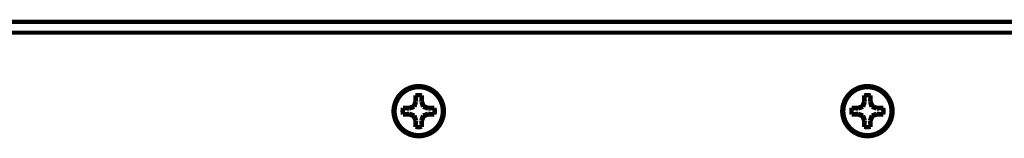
# Model space of a CAD drawing. Header units: millimetres. Extents: x 618 to 1482, y 17 to 575.
# Tile 89 of 96: x 1053 to 1167, y 369 to 383. Entities that reach past the tile are written whole.
import ezdxf

# ---------------------------------------------------------------- set-up
doc = ezdxf.new("R2010")
doc.units = ezdxf.units.MM

# ---------------------------------------------------------------- blocks, each defined once
blk = doc.blocks.new('screw_m3x5_flthd-phil_9_5', base_point=(1096.260000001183, 368.8172312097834))
at = {"color": 7, "linetype": 'Continuous', "const_width": 0.5}
blk.add_lwpolyline([(1096.510000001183, 371.8672312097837, 1), (1102.110000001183, 371.8672312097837, 1)], format="xyb", close=True, dxfattribs=at)
for points in [[(1099.683333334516, 373.6961835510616, 0.10102051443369), (1098.936666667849, 373.6961835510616, 0.10102051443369)], [(1099.676954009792, 373.6775432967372, 0.10033080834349), (1098.943045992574, 373.6775432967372, 0.10033080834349)], [(1097.481047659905, 372.2405645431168, 0.10102051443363), (1097.481047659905, 371.4938978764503, 0.10102051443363)], [(1101.138952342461, 371.4938978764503, 0.10102051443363), (1101.138952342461, 372.2405645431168, 0.10102051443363)], [(1097.499687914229, 372.2341852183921, 0.10033080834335), (1097.499687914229, 371.500277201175, 0.10033080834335)], [(1101.120312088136, 371.500277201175, 0.1003308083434), (1101.120312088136, 372.2341852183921, 0.1003308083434)], [(1098.936666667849, 370.0382788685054, 0.10102051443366), (1099.683333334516, 370.0382788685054, 0.10102051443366)], [(1098.943045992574, 370.0569191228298, 0.10033080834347), (1099.676954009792, 370.0569191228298, 0.10033080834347)]]:
    blk.add_lwpolyline(points, format="xyb", dxfattribs=at)
for points in [[(1098.943045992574, 373.6775432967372), (1098.936666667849, 373.6961835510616)], [(1098.936666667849, 373.6961835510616), (1098.936666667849, 372.9683740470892)], [(1098.943045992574, 373.6775432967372), (1099.00586446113, 372.9546097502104)], [(1099.676954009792, 373.6775432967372), (1099.614135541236, 372.9546097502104)], [(1099.676954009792, 373.6775432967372), (1099.683333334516, 373.6961835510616)], [(1099.683333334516, 372.9683740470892), (1099.683333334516, 373.6961835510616)], [(1097.499687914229, 372.2341852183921), (1097.481047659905, 372.2405645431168)], [(1098.208857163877, 372.2405645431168), (1097.481047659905, 372.2405645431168)], [(1098.723496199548, 372.4537350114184), (1098.208857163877, 372.2405645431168)], [(1098.222621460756, 372.1713667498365), (1098.208857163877, 372.2405645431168)], [(1098.501310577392, 372.2652333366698), (1098.222621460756, 372.1713667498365)], [(1098.804162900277, 372.3730683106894), (1098.501310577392, 372.2652333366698)], [(1098.936666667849, 372.9683740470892), (1098.723496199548, 372.4537350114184)], [(1098.804162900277, 372.3730683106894), (1098.723496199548, 372.4537350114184)], [(1098.911997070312, 372.6759198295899), (1098.804162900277, 372.3730683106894)], [(1099.00586446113, 372.9546097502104), (1098.911997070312, 372.6759198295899)], [(1099.00586446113, 372.9546097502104), (1098.936666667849, 372.9683740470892)], [(1099.614135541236, 372.9546097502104), (1099.683333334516, 372.9683740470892)], [(1099.614135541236, 372.9546097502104), (1099.708002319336, 372.6759198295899)], [(1099.896503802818, 372.4537350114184), (1099.683333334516, 372.9683740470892)], [(1099.708002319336, 372.6759198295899), (1099.815837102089, 372.3730683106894)], [(1099.815837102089, 372.3730683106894), (1099.896503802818, 372.4537350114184)], [(1099.815837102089, 372.3730683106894), (1100.118688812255, 372.2652333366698)], [(1100.411142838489, 372.2405645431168), (1099.896503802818, 372.4537350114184)], [(1100.118688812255, 372.2652333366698), (1100.39737854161, 372.1713667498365)], [(1100.39737854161, 372.1713667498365), (1100.411142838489, 372.2405645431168)], [(1101.138952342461, 372.2405645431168), (1100.411142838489, 372.2405645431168)], [(1101.120312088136, 372.2341852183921), (1101.138952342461, 372.2405645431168)], [(1097.499687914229, 371.500277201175), (1097.481047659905, 371.4938978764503)], [(1097.481047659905, 371.4938978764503), (1098.208857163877, 371.4938978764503)], [(1098.222621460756, 372.1713667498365), (1097.499687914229, 372.2341852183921)], [(1097.499687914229, 371.500277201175), (1098.222621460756, 371.5630956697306)], [(1098.222621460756, 371.5630956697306), (1098.208857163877, 371.4938978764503)], [(1098.208857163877, 371.4938978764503), (1098.723496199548, 371.2807274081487)], [(1098.222621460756, 371.5630956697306), (1098.501310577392, 371.4692280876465)], [(1098.501310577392, 371.4692280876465), (1098.804162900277, 371.3613941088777)], [(1098.804162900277, 371.3613941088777), (1098.723496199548, 371.2807274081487)], [(1098.723496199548, 371.2807274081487), (1098.936666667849, 370.7660883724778)], [(1098.804162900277, 371.3613941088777), (1098.911997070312, 371.0585415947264)], [(1099.683333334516, 370.7660883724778), (1099.896503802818, 371.2807274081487)], [(1099.708002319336, 371.0585454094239), (1099.815837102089, 371.3613941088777)], [(1099.815837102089, 371.3613941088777), (1100.118688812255, 371.4692280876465)], [(1099.815837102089, 371.3613941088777), (1099.896503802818, 371.2807274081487)], [(1099.896503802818, 371.2807274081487), (1100.411142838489, 371.4938978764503)], [(1100.118688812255, 371.4692280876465), (1100.39737854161, 371.5630956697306)], [(1100.39737854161, 372.1713667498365), (1101.120312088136, 372.2341852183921)], [(1100.39737854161, 371.5630956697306), (1100.411142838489, 371.4938978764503)], [(1100.39737854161, 371.5630956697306), (1101.120312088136, 371.500277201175)], [(1100.411142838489, 371.4938978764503), (1101.138952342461, 371.4938978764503)], [(1101.120312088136, 371.500277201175), (1101.138952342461, 371.4938978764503)], [(1098.911997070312, 371.0585415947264), (1099.00586446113, 370.7798526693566)], [(1099.00586446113, 370.7798526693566), (1098.936666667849, 370.7660883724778)], [(1098.936666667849, 370.7660883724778), (1098.936666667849, 370.0382788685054)], [(1098.943045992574, 370.0569191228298), (1098.936666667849, 370.0382788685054)], [(1099.00586446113, 370.7798526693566), (1098.943045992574, 370.0569191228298)], [(1099.614135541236, 370.7798526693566), (1099.708002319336, 371.0585454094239)], [(1099.614135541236, 370.7798526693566), (1099.683333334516, 370.7660883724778)], [(1099.676954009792, 370.0569191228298), (1099.614135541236, 370.7798526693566)], [(1099.676954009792, 370.0569191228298), (1099.683333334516, 370.0382788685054)], [(1099.683333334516, 370.0382788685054), (1099.683333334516, 370.7660883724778)]]:
    blk.add_lwpolyline(points, dxfattribs=at)
blk = doc.blocks.new('screw_m3x5_flthd-phil', base_point=(1148.330000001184, 368.8172312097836))
at = {"color": 7, "linetype": 'Continuous', "const_width": 0.5}
blk.add_lwpolyline([(1148.580000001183, 371.8672312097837, 1), (1154.180000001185, 371.8672312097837, 1)], format="xyb", close=True, dxfattribs=at)
for points in [[(1151.753333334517, 373.6961835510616, 0.10102051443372), (1151.00666666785, 373.6961835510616, 0.10102051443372)], [(1151.746954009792, 373.6775432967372, 0.10033080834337), (1151.013045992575, 373.6775432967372, 0.10033080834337)], [(1149.551047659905, 372.2405645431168, 0.10102051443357), (1149.551047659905, 371.4938978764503, 0.10102051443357)], [(1153.208952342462, 371.4938978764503, 0.10102051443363), (1153.208952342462, 372.2405645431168, 0.10102051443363)], [(1149.56968791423, 372.2341852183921, 0.10033080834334), (1149.56968791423, 371.500277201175, 0.10033080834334)], [(1153.190312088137, 371.500277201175, 0.1003308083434), (1153.190312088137, 372.2341852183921, 0.1003308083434)], [(1151.00666666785, 370.0382788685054, 0.10102051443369), (1151.753333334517, 370.0382788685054, 0.10102051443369)], [(1151.013045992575, 370.0569191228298, 0.10033080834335), (1151.746954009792, 370.0569191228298, 0.10033080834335)]]:
    blk.add_lwpolyline(points, format="xyb", dxfattribs=at)
for points in [[(1151.013045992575, 373.6775432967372), (1151.00666666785, 373.6961835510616)], [(1151.00666666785, 373.6961835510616), (1151.00666666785, 372.9683740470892)], [(1151.013045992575, 373.6775432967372), (1151.075864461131, 372.9546097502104)], [(1151.746954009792, 373.6775432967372), (1151.684135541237, 372.9546097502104)], [(1151.746954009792, 373.6775432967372), (1151.753333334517, 373.6961835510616)], [(1151.753333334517, 372.9683740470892), (1151.753333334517, 373.6961835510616)], [(1149.56968791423, 372.2341852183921), (1149.551047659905, 372.2405645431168)], [(1150.278857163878, 372.2405645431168), (1149.551047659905, 372.2405645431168)], [(1150.793496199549, 372.4537350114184), (1150.278857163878, 372.2405645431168)], [(1150.292621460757, 372.1713667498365), (1150.278857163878, 372.2405645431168)], [(1150.571314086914, 372.2652333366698), (1150.292621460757, 372.1713667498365)], [(1150.874162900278, 372.3730683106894), (1150.571314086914, 372.2652333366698)], [(1151.00666666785, 372.9683740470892), (1150.793496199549, 372.4537350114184)], [(1150.874162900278, 372.3730683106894), (1150.793496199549, 372.4537350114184)], [(1150.981996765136, 372.6759198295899), (1150.874162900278, 372.3730683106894)], [(1151.075864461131, 372.9546097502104), (1150.981996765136, 372.6759198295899)], [(1151.075864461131, 372.9546097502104), (1151.00666666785, 372.9683740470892)], [(1151.684135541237, 372.9546097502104), (1151.753333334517, 372.9683740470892)], [(1151.684135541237, 372.9546097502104), (1151.77800201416, 372.6759198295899)], [(1151.966503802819, 372.4537350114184), (1151.753333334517, 372.9683740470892)], [(1151.77800201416, 372.6759198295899), (1151.885837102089, 372.3730683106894)], [(1151.885837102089, 372.3730683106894), (1151.966503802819, 372.4537350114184)], [(1151.885837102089, 372.3730683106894), (1152.188684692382, 372.2652333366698)], [(1152.481142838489, 372.2405645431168), (1151.966503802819, 372.4537350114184)], [(1152.188684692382, 372.2652333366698), (1152.467378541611, 372.1713667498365)], [(1152.467378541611, 372.1713667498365), (1152.481142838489, 372.2405645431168)], [(1153.208952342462, 372.2405645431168), (1152.481142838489, 372.2405645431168)], [(1153.190312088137, 372.2341852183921), (1153.208952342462, 372.2405645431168)], [(1149.56968791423, 371.500277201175), (1149.551047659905, 371.4938978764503)], [(1149.551047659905, 371.4938978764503), (1150.278857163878, 371.4938978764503)], [(1150.292621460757, 372.1713667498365), (1149.56968791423, 372.2341852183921)], [(1149.56968791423, 371.500277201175), (1150.292621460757, 371.5630956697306)], [(1150.292621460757, 371.5630956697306), (1150.278857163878, 371.4938978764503)], [(1150.278857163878, 371.4938978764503), (1150.793496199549, 371.2807274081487)], [(1150.292621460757, 371.5630956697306), (1150.571314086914, 371.4692280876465)], [(1150.571314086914, 371.4692280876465), (1150.874162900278, 371.3613941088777)], [(1150.874162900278, 371.3613941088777), (1150.793496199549, 371.2807274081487)], [(1150.793496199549, 371.2807274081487), (1151.00666666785, 370.7660883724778)], [(1150.874162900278, 371.3613941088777), (1150.981996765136, 371.0585415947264)], [(1151.753333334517, 370.7660883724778), (1151.966503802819, 371.2807274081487)], [(1151.77800201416, 371.0585454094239), (1151.885837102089, 371.3613941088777)], [(1151.885837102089, 371.3613941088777), (1152.188692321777, 371.4692280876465)], [(1151.885837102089, 371.3613941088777), (1151.966503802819, 371.2807274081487)], [(1151.966503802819, 371.2807274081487), (1152.481142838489, 371.4938978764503)], [(1152.188692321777, 371.4692280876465), (1152.467378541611, 371.5630956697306)], [(1152.467378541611, 372.1713667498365), (1153.190312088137, 372.2341852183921)], [(1152.467378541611, 371.5630956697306), (1152.481142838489, 371.4938978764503)], [(1152.467378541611, 371.5630956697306), (1153.190312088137, 371.500277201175)], [(1152.481142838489, 371.4938978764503), (1153.208952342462, 371.4938978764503)], [(1153.190312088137, 371.500277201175), (1153.208952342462, 371.4938978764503)], [(1150.981996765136, 371.0585415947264), (1151.075864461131, 370.7798526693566)], [(1151.075864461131, 370.7798526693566), (1151.00666666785, 370.7660883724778)], [(1151.00666666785, 370.7660883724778), (1151.00666666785, 370.0382788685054)], [(1151.013045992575, 370.0569191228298), (1151.00666666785, 370.0382788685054)], [(1151.075864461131, 370.7798526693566), (1151.013045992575, 370.0569191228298)], [(1151.684135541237, 370.7798526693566), (1151.77800201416, 371.0585454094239)], [(1151.684135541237, 370.7798526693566), (1151.753333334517, 370.7660883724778)], [(1151.746954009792, 370.0569191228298), (1151.684135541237, 370.7798526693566)], [(1151.746954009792, 370.0569191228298), (1151.753333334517, 370.0382788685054)], [(1151.753333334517, 370.0382788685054), (1151.753333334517, 370.7660883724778)]]:
    blk.add_lwpolyline(points, dxfattribs=at)
blk = doc.blocks.new('Cover_Chassis_Octoclock_Ettus__95', base_point=(829.566000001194, 281.7012312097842))
at = {"color": 7, "linetype": 'Continuous', "const_width": 0.5}
blk.add_lwpolyline([(830.5780000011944, 381.0112312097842), (1263.902000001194, 381.0112312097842)], dxfattribs=at)
for points in [[(1096.389000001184, 371.8672312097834, 1), (1102.231000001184, 371.8672312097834, 1)], [(1148.459000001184, 371.8672312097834, 1), (1154.301000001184, 371.8672312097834, 1)]]:
    blk.add_lwpolyline(points, format="xyb", close=True, dxfattribs=at)
blk = doc.blocks.new('Chassis_Octoclock_Ettus__105', base_point=(828.2960000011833, 280.4312312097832))
at = {"color": 7, "linetype": 'Continuous', "const_width": 0.5}
blk.add_lwpolyline([(828.5460000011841, 382.2812312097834), (1265.934000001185, 382.2812312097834)], dxfattribs=at)
blk = doc.blocks.new('Assy_Chassis_Octoclock_Ettus__106', base_point=(828.2259924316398, 280.4312312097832))
blk.add_blockref('Chassis_Octoclock_Ettus__105', (828.2960000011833, 280.4312312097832))
blk = doc.blocks.new('Assy_Octoclock_Ettus__107', base_point=(828.2259924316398, 270.7186329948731))
for name, p in [('Assy_Chassis_Octoclock_Ettus__106', (828.2259924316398, 280.4312312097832)), ('Cover_Chassis_Octoclock_Ettus__95', (829.566000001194, 281.7012312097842)), ('screw_m3x5_flthd-phil_9_5', (1096.260000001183, 368.8172312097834)), ('screw_m3x5_flthd-phil', (1148.330000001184, 368.8172312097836))]:
    blk.add_blockref(name, p)
blk = doc.blocks.new('TOP1', base_point=(1047.239999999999, 328.2280820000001))
blk.add_blockref('Assy_Octoclock_Ettus__107', (828.2259924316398, 270.7186329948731))

msp = doc.modelspace()

# ---------------------------------------------------------------- block references
msp.add_blockref('TOP1', (1047.239999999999, 328.2280820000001))

doc.saveas('drawing.dxf')
